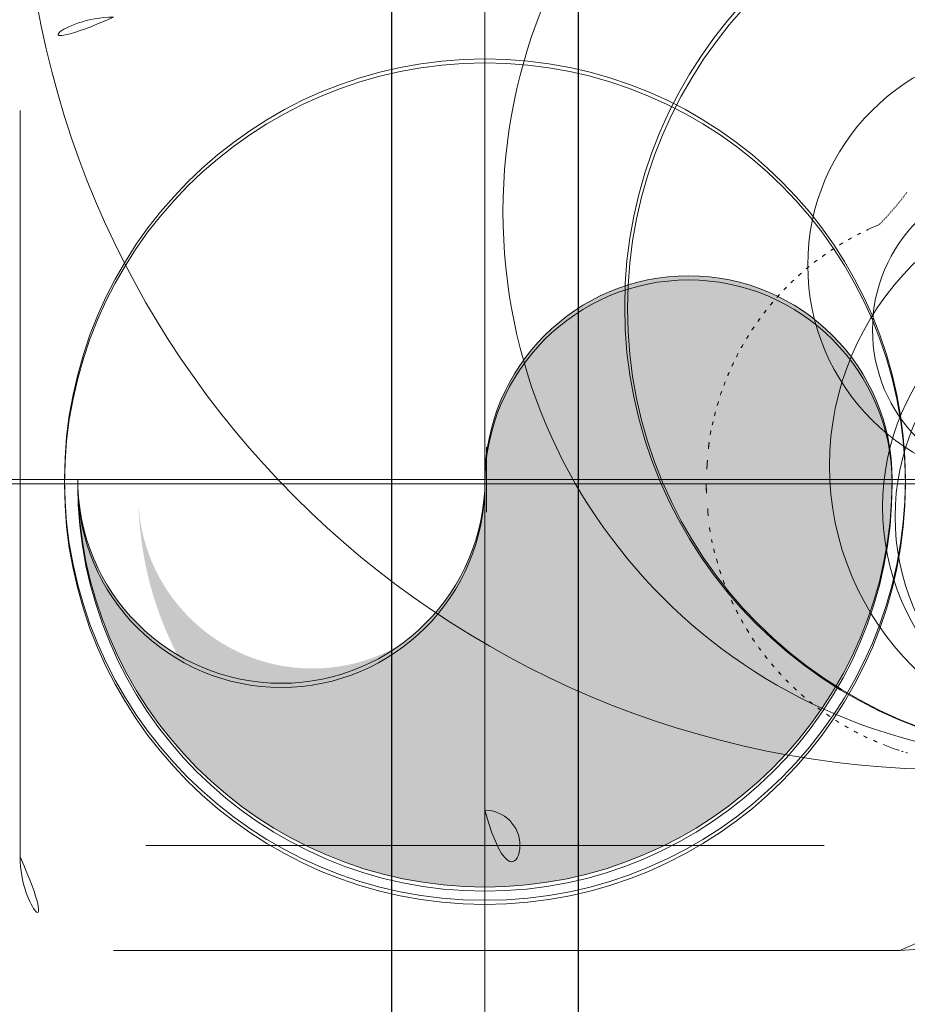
# Model space of a CAD drawing. Header units: millimetres. Extents: x 6612729504 to 6612744462, y 5733542327 to 5733549367.
# Tile 40 of 109: x 6612737365 to 6612737394, y 5733544356 to 5733544387. Entities that reach past the tile are written whole.
import ezdxf

# ---------------------------------------------------------------- set-up
doc = ezdxf.new("R2010")
doc.units = ezdxf.units.MM
doc.header["$MEASUREMENT"] = 0
doc.layers.add('_ATECHN-MEBLE', color=7, linetype='Continuous')
doc.layers.add('EQUIPMENT', color=7, linetype='Continuous')

msp = doc.modelspace()

# ---------------------------------------------------------------- hatches: boundary and pattern name
at = {"layer": '_ATECHN-MEBLE', "linetype": 'Continuous', "lineweight": 40}
for points in [[(6612737380.235228, 5733544372.351649, -1), (6612737367.160073, 5733544372.351649, 1), (6612737393.310383, 5733544372.351649, 1)], [(6612737380.285228, 5733544371.877675, -1), (6612737369.10597, 5733544371.877675, 1), (6612737391.464485, 5733544371.877675, 1)]]:
    msp.add_hatch(color=252, dxfattribs=at).paths.add_polyline_path(points)

# ---------------------------------------------------------------- linework, layer by layer
at = {"layer": '_ATECHN-MEBLE', "color": 252, "lineweight": 18}
for p, q in [((6612737380.235228, 5733544212.248565), (6612737380.235228, 5733544708.737792)), ((6612737380.235228, 5733544194.921864), (6612737380.235228, 5733544436.041967)), ((6612737380.235228, 5733544194.788548), (6612737380.235228, 5733544435.908651)), ((6612737380.235228, 5733544254.158695), (6612737380.235228, 5733544422.35165)), ((6612737380.235228, 5733544254.025379), (6612737380.235228, 5733544422.218333)), ((6612737365.309525, 5733544360.242071), (6612737365.309525, 5733544384.194063)), ((6612737392.899905, 5733544380.533813), (6612737392.598391, 5733544380.40272)), ((6612737380.235228, 5733544370.081339), (6612737380.235228, 5733544374.621961)), ((6612737380.235228, 5733544370.081339), (6612737380.235228, 5733544374.621961)), ((6612737380.235228, 5733544369.948023), (6612737380.235228, 5733544374.488645)), ((6612737380.235228, 5733544369.948023), (6612737380.235228, 5733544374.488645)), ((6612737380.285228, 5733544371.309106), (6612737380.285228, 5733544373.394194)), ((6612737263.523328, 5733544372.351649), (6612737496.947128, 5733544372.351649)), ((6612737263.523328, 5733544372.218333), (6612737496.947128, 5733544372.218333)), ((6612737303.182075, 5733544372.351649), (6612737457.288382, 5733544372.351649)), ((6612737303.182075, 5733544372.218333), (6612737457.288382, 5733544372.218333)), ((6612737377.964917, 5733544372.351649), (6612737382.505539, 5733544372.351649)), ((6612737377.964917, 5733544372.351649), (6612737382.505539, 5733544372.351649)), ((6612737377.964917, 5733544372.218333), (6612737382.505539, 5733544372.218333)), ((6612737377.964917, 5733544372.218333), (6612737382.505539, 5733544372.218333)), ((6612737379.242684, 5733544372.351649), (6612737381.327772, 5733544372.351649)), ((6612737393.343833, 5733544363.726563), (6612737393.022005, 5733544363.847038)), ((6612737393.343833, 5733544363.726563), (6612737393.47944, 5733544363.680067)), ((6612737369.34451, 5733544360.613686), (6612737391.125946, 5733544360.613686)), ((6612737368.309525, 5733544357.242071), (6612737393.559469, 5733544357.242071))]:
    msp.add_line(p, q, dxfattribs=at)
at = {"layer": '_ATECHN-MEBLE', "color": 252, "lineweight": 18, "flags": 128}
msp.add_lwpolyline([(6612737380.235228, 5733544361.738935, -1), (6612737380.235228, 5733544359.488436, -1)], format="xyb", close=True, dxfattribs=at)
at = {"layer": '_ATECHN-MEBLE', "color": 252, "lineweight": 18}
for centre, radius in [((6612737395.256276, 5733544392.914816), 29.871594), ((6612737380.235228, 5733544372.351649), 27.5), ((6612737380.235228, 5733544372.218333), 27.5), ((6612737398.330645, 5733544380.948118), 17.516301), ((6612737399.09782, 5733544377.903115), 14.376155), ((6612737399.119619, 5733544377.83729), 14.306983), ((6612737397.614131, 5733544379.228403), 7.013627), ((6612737380.235228, 5733544372.351649), 13.5), ((6612737380.235228, 5733544372.218333), 13.5), ((6612737397.625598, 5733544377.160858), 4.94607), ((6612737400.405079, 5733544372.797883), 9.106211), ((6612737400.740577, 5733544371.471081), 7.737653), ((6612737400.82279, 5733544371.162778), 7.418594)]:
    msp.add_circle(centre, radius, dxfattribs=at)
for centre, radius, start, end in [((6612737380.235228, 5733544372.218333), 30.35, 345.0215939, 138.8411125), ((6612737368.309525, 5733544384.194063), 3, 90, 180), ((6612737384.536412, 5733544388.583055), 11.609925, 321.3215033, 321.5175204), ((6612737384.477012, 5733544388.628979), 11.685001, 321.5225547, 321.7178048), ((6612737384.41497, 5733544388.679159), 11.76479, 321.7131098, 321.907682), ((6612737384.348766, 5733544388.72993), 11.848216, 321.9116107, 322.10508), ((6612737384.27485, 5733544388.788771), 11.942688, 322.1003836, 322.292415), ((6612737384.189479, 5733544388.853609), 12.049885, 322.2966798, 322.4876115), ((6612737384.10771, 5733544388.917594), 12.153709, 322.4829138, 322.6727469), ((6612737384.023419, 5733544388.980886), 12.259114, 322.6762447, 322.8649806), ((6612737385.005628, 5733544388.196514), 11.001972, 319.1157048, 319.3183392), ((6612737384.979259, 5733544388.219759), 11.037121, 319.3160275, 319.5183065), ((6612737384.951454, 5733544388.242267), 11.072882, 319.5233442, 319.7256833), ((6612737384.920832, 5733544388.269127), 11.113609, 319.7218326, 319.923818), ((6612737384.890228, 5733544388.293687), 11.152838, 319.9280856, 320.1297846), ((6612737384.853292, 5733544388.32551), 11.201588, 320.125517, 320.3265166), ((6612737384.81214, 5733544388.358581), 11.254375, 320.3307842, 320.5310137), ((6612737384.763503, 5733544388.399405), 11.317871, 320.5279371, 320.7274707), ((6612737384.707084, 5733544388.444508), 11.390098, 320.7317382, 320.9302343), ((6612737384.651107, 5733544388.490795), 11.462731, 320.92708, 321.1248884), ((6612737384.594012, 5733544388.536103), 11.535616, 321.1276189, 321.3246606), ((6612737385.136923, 5733544388.084428), 10.829391, 316.8668939, 317.0691002), ((6612737385.13992, 5733544388.080043), 10.824211, 317.0752782, 317.2778853), ((6612737385.136731, 5733544388.083801), 10.829103, 317.2747968, 317.4778049), ((6612737385.134446, 5733544388.08437), 10.831171, 317.4836117, 317.6870557), ((6612737385.124881, 5733544388.094094), 10.844791, 317.6831962, 317.8862726), ((6612737385.114137, 5733544388.102264), 10.85824, 317.8920803, 318.0956013), ((6612737385.100483, 5733544388.115213), 10.877051, 318.0928798, 318.2960352), ((6612737385.089098, 5733544388.124307), 10.8916, 318.3003005, 318.5035002), ((6612737385.070885, 5733544388.14109), 10.916362, 318.5011862, 318.7040227), ((6612737385.05044, 5733544388.157727), 10.942702, 318.7094706, 318.9123559), ((6612737385.027433, 5733544388.178728), 10.973844, 318.9085012, 319.1114379), ((6612737396.337631, 5733544372.202337), 9.012669, 114.5121943, 116.6031721), ((6612737385.093527, 5733544388.128334), 10.891109, 315.7878412, 315.8527564), ((6612737385.105191, 5733544388.115417), 10.873743, 315.8589376, 316.0591161), ((6612737385.112545, 5733544388.108908), 10.86393, 316.0567982, 316.2573558), ((6612737385.123789, 5733544388.096912), 10.847514, 316.2623859, 316.4633537), ((6612737385.129159, 5733544388.092263), 10.840418, 316.4618087, 316.663193), ((6612737385.135721, 5733544388.084515), 10.830328, 316.6689749, 316.8711544), ((6612737396.36915, 5733544372.148357), 9.074887, 118.7086227, 120.7924563), ((6612737396.355896, 5733544372.183224), 9.037941, 116.6525334, 118.7411553), ((6612737396.361879, 5733544372.167201), 9.054773, 122.9033539, 124.9912144), ((6612737396.367769, 5733544372.16838), 9.056985, 120.8498061, 122.9385162), ((6612737396.367735, 5733544372.173579), 9.05291, 125.0448867, 127.1287898), ((6612737396.362614, 5733544372.185474), 9.040627, 129.2321616, 131.3141737), ((6612737396.349159, 5733544372.189588), 9.028936, 127.0960052, 129.1824124), ((6612737386.772805, 5733544372.351649), 6.537577, 0, 180), ((6612737396.363264, 5733544372.176859), 9.04753, 131.2812258, 133.3607746), ((6612737386.772805, 5733544372.218333), 6.537577, 0, 180), ((6612737396.361786, 5733544372.183582), 9.041449, 135.4636543, 137.5443326), ((6612737396.367378, 5733544372.184911), 9.044504, 133.4148891, 135.494563), ((6612737396.368107, 5733544372.18939), 9.042195, 137.5984744, 139.6799279), ((6612737396.368353, 5733544372.182803), 9.046646, 139.6489319, 141.7310321), ((6612737396.376946, 5733544372.18724), 9.05065, 141.7866726, 143.869863), ((6612737396.364044, 5733544372.202147), 9.031762, 145.989255, 148.0843927), ((6612737396.372323, 5733544372.18555), 9.047913, 143.8443937, 145.9310578), ((6612737396.385916, 5733544372.181483), 9.061254, 148.0463394, 150.1386144), ((6612737396.440058, 5733544372.160651), 9.118585, 150.1946639, 152.2785387), ((6612737396.387215, 5733544372.189317), 9.058472, 152.283425, 154.3899693), ((6612737396.246104, 5733544372.268127), 8.897166, 154.4547373, 156.6113496), ((6612737396.465488, 5733544372.150613), 9.145196, 156.480911, 158.5766571), ((6612737396.984356, 5733544371.954566), 9.699824, 158.618161, 160.5847584), ((6612737396.268188, 5733544372.254695), 8.924728, 160.8735208, 163.0436225), ((6612737395.059647, 5733544372.636665), 7.657337, 163.1402384, 165.7240167), ((6612737396.737879, 5733544372.041736), 9.431854, 164.7351528, 166.7059158), ((6612737411.661533, 5733544368.458832), 24.77954, 166.5784186, 167.2571786), ((6612737395.172296, 5733544372.544798), 7.802944, 169.8147946, 172.5780622), ((6612737394.332408, 5733544372.633204), 6.958704, 172.4066565, 177.1853738), ((6612737406.014685, 5733544371.434009), 18.696193, 175.272524, 177.6060033), ((6612737380.235228, 5733544372.351649), 13.075155, 180, 0), ((6612737380.235228, 5733544372.218333), 13.075155, 180, 0), ((6612737373.697651, 5733544372.351649), 6.537577, 180, 0), ((6612737373.697651, 5733544372.218333), 6.537577, 180, 0), ((6612737406.009434, 5733544373.031087), 18.692442, 182.5022747, 184.9407949), ((6612737394.335587, 5733544371.778201), 6.958301, 182.9415642, 187.9358324), ((6612737395.180086, 5733544371.87148), 7.807629, 187.758177, 190.644125), ((6612737411.558938, 5733544376.121885), 24.716601, 193.3154223, 194.0268342), ((6612737396.722141, 5733544372.392223), 9.418248, 193.8911284, 195.9541024), ((6612737395.072765, 5733544371.777251), 7.664608, 194.9230049, 197.621415), ((6612737396.291423, 5733544372.181628), 8.948514, 197.7268317, 199.9904358), ((6612737396.980999, 5733544372.486592), 9.700931, 200.2907039, 202.3461935), ((6612737396.456665, 5733544372.278223), 9.136753, 202.3875951, 204.5764998), ((6612737396.246613, 5733544372.159442), 8.896352, 204.4437287, 206.6923651), ((6612737396.383317, 5733544372.240242), 9.054791, 206.7607868, 208.9592862), ((6612737396.433494, 5733544372.268678), 9.112461, 208.963213, 211.1388068), ((6612737396.382526, 5733544372.248653), 9.058487, 211.1973746, 213.3815146), ((6612737396.363472, 5733544372.228748), 9.031627, 213.3424132, 215.5294203), ((6612737396.370569, 5733544372.245479), 9.04713, 215.5897636, 217.7687848), ((6612737396.375296, 5733544372.243624), 9.049731, 217.7411328, 219.9171593), ((6612737396.365858, 5733544372.247579), 9.045035, 219.9741779, 222.1493066), ((6612737396.367388, 5733544372.242034), 9.042449, 222.1168145, 224.2913737), ((6612737396.361532, 5733544372.248757), 9.042957, 224.3477894, 226.5221027), ((6612737396.365456, 5733544372.245306), 9.043154, 226.4888657, 228.6630029), ((6612737396.357716, 5733544372.249559), 9.04124, 228.7175925, 230.8937102), ((6612737396.363748, 5733544372.248296), 9.044066, 230.8591476, 233.0366649), ((6612737396.351541, 5733544372.245817), 9.034749, 233.0889027, 235.2722234), ((6612737396.370594, 5733544372.263695), 9.060298, 235.237665, 237.4176673), ((6612737396.366859, 5733544372.274902), 9.067735, 237.4754169, 239.6565211), ((6612737396.359674, 5733544372.250896), 9.043389, 239.6188421, 241.8048273), ((6612737396.358606, 5733544372.268768), 9.058642, 241.8642254, 244.0417156), ((6612737396.358291, 5733544372.25802), 9.04884, 244.0136152, 246.1897483), ((6612737396.346188, 5733544372.252081), 9.038525, 246.2445638, 248.4214133), ((6612737396.478546, 5733544372.647824), 9.455967, 251.5085484, 252.3676978), ((6612737396.32747, 5733544372.19743), 8.980973, 252.4159092, 253.3108568), ((6612737396.289625, 5733544372.05684), 8.835438, 253.2840603, 254.1827249), ((6612737368.309525, 5733544360.242071), 3, 180, 270), ((6612737393.559469, 5733544360.242071), 3, 270, 0)]:
    msp.add_arc(centre, radius, start, end, dxfattribs=at)
at = {"layer": 'EQUIPMENT', "color": 252, "lineweight": 30, "flags": 128}
msp.add_lwpolyline([(6612737377.235228, 5733544695.913686), (6612737377.235228, 5733544223.513685), (6612737383.235228, 5733544223.513685), (6612737383.235228, 5733544695.913686)], close=True, dxfattribs=at)

doc.saveas('drawing.dxf')
